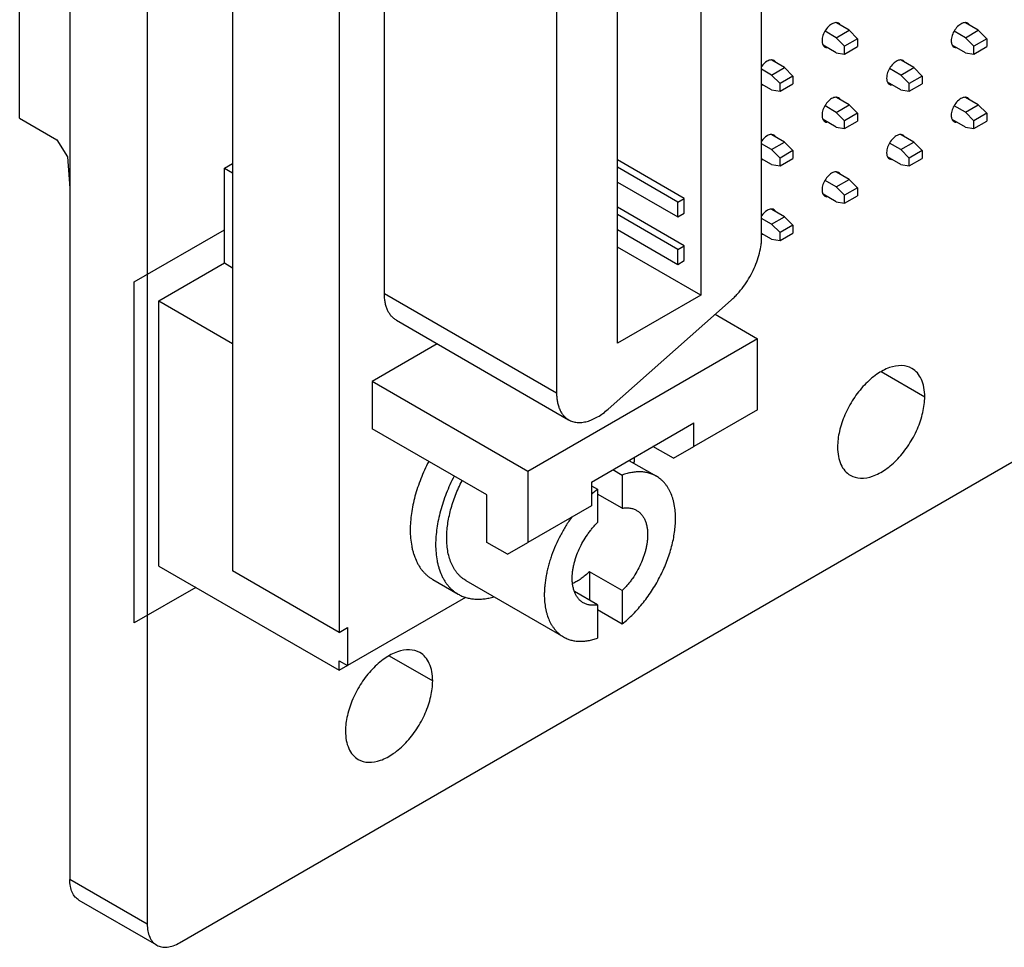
# Model space of a CAD drawing. Header units: inches. Extents: x 0 to 34, y 0 to 22.
# Tile 18 of 27: x 27.8 to 29.5, y 13.1 to 14.7. Entities that reach past the tile are written whole.
import ezdxf

# ---------------------------------------------------------------- set-up
doc = ezdxf.new("R2010")
doc.units = ezdxf.units.IN
doc.header["$LTSCALE"] = 1.87
doc.header["$MEASUREMENT"] = 0
doc.layers.get('0').update_dxf_attribs({"linetype": 'CONTINUOUS'})
doc.layers.add('02___PRT_ALL_AXES', color=7, linetype='CONTINUOUS')
doc.layers.add('DATUMCURVES', color=7, linetype='CONTINUOUS')

msp = doc.modelspace()

# ---------------------------------------------------------------- linework, layer by layer
at = {"color": 3, "linetype": 'CONTINUOUS'}
msp.add_line((27.9114, 19.6805), (27.9114, 13.2606), dxfattribs=at)
at = {"color": 7, "linetype": 'CONTINUOUS'}
for p, q in [((28.0451, 19.6033), (28.0451, 13.1834)), ((28.1924, 16.0136), (28.1924, 13.7928)), ((28.3763, 15.9074), (28.3763, 13.6866)), ((27.8251, 14.573), (27.8251, 15.5952)), ((28.4541, 14.2704), (28.4541, 15.4135)), ((29.1046, 14.3687), (29.1046, 15.3805)), ((28.9995, 15.3598), (28.9995, 14.268)), ((28.8561, 14.1852), (28.8561, 15.277)), ((28.751, 15.242), (28.751, 14.0989)), ((29.2332, 14.7117), (29.2139, 14.7229)), ((29.2332, 14.7117), (29.2555, 14.7246)), ((29.2555, 14.7246), (29.2335, 14.7372)), ((29.2555, 14.7246), (29.27, 14.7101)), ((29.4559, 14.7117), (29.4366, 14.7229)), ((29.4559, 14.7117), (29.4782, 14.7246)), ((29.4782, 14.7246), (29.4562, 14.7373)), ((29.4782, 14.7246), (29.4927, 14.7101)), ((29.2477, 14.6972), (29.2332, 14.7117)), ((29.27, 14.7101), (29.2477, 14.6972)), ((29.27, 14.7101), (29.27, 14.6966)), ((29.4704, 14.6972), (29.4559, 14.7117)), ((29.4927, 14.7101), (29.4704, 14.6972)), ((29.4927, 14.7101), (29.4927, 14.6966)), ((29.2332, 14.686), (29.2104, 14.6992)), ((29.2477, 14.6837), (29.2477, 14.6972)), ((29.2477, 14.6837), (29.27, 14.6966)), ((29.4559, 14.686), (29.4331, 14.6992)), ((29.4704, 14.6837), (29.4704, 14.6972)), ((29.4704, 14.6837), (29.4927, 14.6966)), ((29.1441, 14.6603), (29.1222, 14.6729)), ((29.2332, 14.686), (29.2477, 14.6837)), ((29.3668, 14.6603), (29.3449, 14.673)), ((29.4559, 14.686), (29.4704, 14.6837)), ((29.1218, 14.6474), (29.1046, 14.6574)), ((29.1218, 14.6474), (29.1441, 14.6603)), ((29.1441, 14.6603), (29.1586, 14.6458)), ((29.3445, 14.6474), (29.3252, 14.6586)), ((29.3445, 14.6474), (29.3668, 14.6603)), ((29.3668, 14.6603), (29.3813, 14.6458)), ((29.1364, 14.6329), (29.1218, 14.6474)), ((29.1586, 14.6458), (29.1364, 14.6329)), ((29.1586, 14.6458), (29.1586, 14.6323)), ((29.3591, 14.6329), (29.3445, 14.6474)), ((29.3813, 14.6458), (29.3591, 14.6329)), ((29.3813, 14.6458), (29.3813, 14.6323)), ((29.1218, 14.6217), (29.1046, 14.6317)), ((29.1218, 14.6217), (29.1364, 14.6194)), ((29.1364, 14.6194), (29.1364, 14.6329)), ((29.1364, 14.6194), (29.1586, 14.6323)), ((29.3445, 14.6217), (29.3217, 14.6349)), ((29.3445, 14.6217), (29.3591, 14.6194)), ((29.3591, 14.6194), (29.3591, 14.6329)), ((29.3591, 14.6194), (29.3813, 14.6323)), ((29.2555, 14.596), (29.2335, 14.6087)), ((29.4782, 14.596), (29.4562, 14.6087)), ((29.2332, 14.5831), (29.2139, 14.5943)), ((29.2332, 14.5831), (29.2555, 14.596)), ((29.2555, 14.596), (29.27, 14.5815)), ((29.4559, 14.5832), (29.4366, 14.5943)), ((29.4559, 14.5832), (29.4782, 14.596)), ((29.4782, 14.596), (29.4927, 14.5815)), ((27.8251, 14.573), (27.8894, 14.5359)), ((29.2332, 14.5574), (29.2104, 14.5706)), ((29.2477, 14.5687), (29.2332, 14.5831)), ((29.27, 14.5815), (29.2477, 14.5687)), ((29.2477, 14.5551), (29.2477, 14.5687)), ((29.2477, 14.5551), (29.27, 14.568)), ((29.27, 14.5815), (29.27, 14.568)), ((29.4559, 14.5574), (29.4331, 14.5706)), ((29.4704, 14.5687), (29.4559, 14.5832)), ((29.4927, 14.5815), (29.4704, 14.5687)), ((29.4704, 14.5552), (29.4704, 14.5687)), ((29.4704, 14.5552), (29.4927, 14.568)), ((29.4927, 14.5815), (29.4927, 14.568)), ((29.2332, 14.5574), (29.2477, 14.5551)), ((29.4559, 14.5574), (29.4704, 14.5552)), ((27.8894, 14.5359), (27.9075, 14.5062)), ((29.1441, 14.5317), (29.1222, 14.5444)), ((29.3668, 14.5317), (29.3449, 14.5444)), ((29.1218, 14.5189), (29.1046, 14.5288)), ((29.1218, 14.5189), (29.1441, 14.5317)), ((29.1364, 14.5044), (29.1218, 14.5189)), ((29.1586, 14.5172), (29.1364, 14.5044)), ((29.1441, 14.5317), (29.1586, 14.5172)), ((29.1586, 14.5172), (29.1586, 14.5037)), ((29.3445, 14.5189), (29.3252, 14.53)), ((29.3445, 14.5189), (29.3668, 14.5317)), ((29.3591, 14.5044), (29.3445, 14.5189)), ((29.3813, 14.5172), (29.3591, 14.5044)), ((29.3668, 14.5317), (29.3813, 14.5172)), ((29.3813, 14.5172), (29.3813, 14.5037)), ((27.9075, 14.5062), (27.9114, 14.4523)), ((28.9712, 14.4348), (28.8561, 14.5013)), ((29.1218, 14.4931), (29.1046, 14.5031)), ((29.1364, 14.4909), (29.1364, 14.5044)), ((29.1364, 14.4909), (29.1586, 14.5037)), ((29.3445, 14.4931), (29.3217, 14.5063)), ((29.3591, 14.4909), (29.3591, 14.5044)), ((29.3591, 14.4909), (29.3813, 14.5037)), ((28.1783, 14.4868), (28.1924, 14.4949)), ((28.1783, 14.4868), (28.1924, 14.4786)), ((28.1783, 14.3235), (28.1783, 14.4868)), ((28.9601, 14.4284), (28.8561, 14.4885)), ((29.1218, 14.4931), (29.1364, 14.4909)), ((29.3445, 14.4931), (29.3591, 14.4909)), ((29.2332, 14.4546), (29.2555, 14.4674)), ((29.2555, 14.4674), (29.2335, 14.4801)), ((29.2555, 14.4674), (29.27, 14.4529)), ((28.8561, 14.4628), (28.9601, 14.4028)), ((29.2332, 14.4546), (29.2139, 14.4657)), ((29.2477, 14.4401), (29.2332, 14.4546)), ((29.27, 14.4529), (29.2477, 14.4401)), ((29.27, 14.4529), (29.27, 14.4394)), ((28.9601, 14.4284), (28.9712, 14.4348)), ((28.9712, 14.4092), (28.9712, 14.4348)), ((29.2332, 14.4289), (29.2104, 14.442)), ((29.2477, 14.4266), (29.2477, 14.4401)), ((29.2477, 14.4266), (29.27, 14.4394)), ((28.9712, 14.3532), (28.8561, 14.4197)), ((28.9601, 14.4028), (28.9601, 14.4284)), ((29.1441, 14.4031), (29.1222, 14.4158)), ((29.2332, 14.4289), (29.2477, 14.4266)), ((28.9601, 14.3468), (28.8561, 14.4068)), ((28.9601, 14.4028), (28.9712, 14.4092)), ((29.1218, 14.3903), (29.1046, 14.4002)), ((29.1218, 14.3903), (29.1441, 14.4031)), ((29.1441, 14.4031), (29.1586, 14.3886)), ((28.8561, 14.3812), (28.9601, 14.3211)), ((29.1364, 14.3758), (29.1218, 14.3903)), ((29.1586, 14.3886), (29.1364, 14.3758)), ((29.1586, 14.3886), (29.1586, 14.3751)), ((29.1218, 14.3646), (29.1046, 14.3745)), ((29.1218, 14.3646), (29.1364, 14.3623)), ((29.1364, 14.3623), (29.1364, 14.3758)), ((29.1364, 14.3623), (29.1586, 14.3751)), ((28.9995, 14.268), (28.8561, 14.3508)), ((28.9601, 14.3468), (28.9712, 14.3532)), ((28.9712, 14.3275), (28.9712, 14.3532)), ((28.9601, 14.3211), (28.9601, 14.3468)), ((28.0651, 14.2582), (28.1783, 14.3235)), ((28.1783, 14.3235), (28.1924, 14.3153)), ((28.9601, 14.3211), (28.9712, 14.3275)), ((28.751, 14.0989), (28.4541, 14.2704)), ((28.9995, 14.268), (28.8561, 14.1852)), ((28.0651, 14.2582), (28.1924, 14.1847)), ((28.0651, 13.8009), (28.0651, 14.2582)), ((28.8401, 14.0715), (29.0522, 14.2596)), ((29.0245, 14.235), (29.0975, 14.1928)), ((28.4748, 14.2246), (28.7717, 14.0531)), ((28.545, 14.1841), (28.4328, 14.1193)), ((29.0975, 14.1928), (28.7015, 13.9642)), ((29.0975, 14.0704), (29.0975, 14.1928)), ((28.7015, 13.9642), (28.4328, 14.1193)), ((28.4328, 14.1193), (28.4328, 14.0377)), ((29.0975, 14.0704), (28.9879, 14.0071)), ((28.1008, 13.1513), (29.672, 14.0585)), ((28.8111, 13.9458), (28.9879, 14.0479)), ((28.9879, 14.0071), (28.9879, 14.0479)), ((28.6308, 13.9234), (28.4328, 14.0377)), ((28.9526, 13.9867), (28.9172, 14.0071)), ((28.9526, 13.9867), (28.9879, 14.0071)), ((28.8757, 13.9831), (28.923, 13.9558)), ((28.8827, 13.979), (28.8854, 13.9806)), ((28.8854, 13.9806), (28.8854, 13.9887)), ((28.7015, 13.9642), (28.7015, 13.8417)), ((28.848, 13.9671), (28.8642, 13.9578)), ((28.8642, 13.9578), (28.8642, 13.9005)), ((28.8111, 13.9458), (28.8111, 13.905)), ((28.6308, 13.8417), (28.6308, 13.9234)), ((28.8111, 13.9394), (28.8217, 13.9333)), ((28.8217, 13.9333), (28.8217, 13.876)), ((28.8642, 13.9005), (28.8217, 13.925)), ((28.8111, 13.905), (28.7015, 13.8417)), ((28.6662, 13.8213), (28.6308, 13.8417)), ((28.6662, 13.8213), (28.7015, 13.8417)), ((28.0651, 13.8009), (28.3763, 13.6213)), ((28.3763, 13.6866), (28.1924, 13.7928)), ((28.8642, 13.7585), (28.8076, 13.7912)), ((28.8076, 13.7912), (28.8076, 13.7422)), ((28.5947, 13.7759), (28.763, 13.6787)), ((28.8217, 13.734), (28.7816, 13.7572)), ((28.8642, 13.7585), (28.8642, 13.7012)), ((28.3763, 13.6213), (28.5946, 13.7473)), ((28.8217, 13.734), (28.8217, 13.6767)), ((28.8217, 13.7257), (28.8642, 13.7012)), ((28.3763, 13.6866), (28.3904, 13.6948)), ((28.3904, 13.6948), (28.3904, 13.6295)), ((28.3763, 13.6376), (28.3904, 13.6295)), ((28.3763, 13.6213), (28.3763, 13.6376)), ((28.0451, 13.1834), (27.9114, 13.2606)), ((28.0614, 13.1474), (27.9278, 13.2245))]:
    msp.add_line(p, q, dxfattribs=at)
msp.add_arc((28.9487, 13.7743), 0.2035, 128.6027, 132.5794, dxfattribs=at)
for points, knots in [([(29.0522, 14.2596), (29.0541, 14.2612), (29.0578, 14.2647), (29.065, 14.2723), (29.0734, 14.2826), (29.0824, 14.2961), (29.0902, 14.3104), (29.0964, 14.3251), (29.101, 14.34), (29.1035, 14.3523), (29.1044, 14.3618), (29.1046, 14.3664), (29.1046, 14.3687)], [0, 0, 0, 0, 0.060858, 0.123275, 0.251497, 0.382434, 0.51386, 0.643422, 0.768871, 0.888284, 0.94522, 1, 1, 1, 1]), ([(28.4748, 14.2246), (28.4731, 14.2256), (28.47, 14.2278), (28.4658, 14.2319), (28.4622, 14.2367), (28.4593, 14.2423), (28.4569, 14.2485), (28.4553, 14.2554), (28.4543, 14.2627), (28.4541, 14.2678), (28.4541, 14.2704)], [0, 0, 0, 0, 0.108013, 0.218069, 0.332003, 0.451338, 0.577247, 0.710534, 0.851529, 1, 1, 1, 1]), ([(28.751, 14.0989), (28.751, 14.0963), (28.7513, 14.0912), (28.7522, 14.0839), (28.7539, 14.0771), (28.7562, 14.0708), (28.7592, 14.0653), (28.7628, 14.0604), (28.767, 14.0563), (28.7701, 14.0541), (28.7717, 14.0531)], [0, 0, 0, 0, 0.148471, 0.289466, 0.422753, 0.548662, 0.667997, 0.781931, 0.891987, 1, 1, 1, 1]), ([(28.7717, 14.0531), (28.7728, 14.0525), (28.7751, 14.0514), (28.7787, 14.05), (28.7825, 14.0491), (28.7864, 14.0486), (28.7905, 14.0484), (28.7947, 14.0486), (28.7991, 14.0493), (28.8051, 14.0506), (28.8128, 14.0534), (28.8221, 14.058), (28.8313, 14.0641), (28.8371, 14.0689), (28.8401, 14.0715)], [0, 0, 0, 0, 0.050244, 0.100913, 0.152418, 0.205134, 0.259389, 0.315465, 0.373586, 0.433909, 0.561481, 0.698661, 0.845215, 1, 1, 1, 1]), ([(28.923, 13.9558), (28.921, 13.957), (28.9168, 13.959), (28.9102, 13.9613), (28.9032, 13.9628), (28.8958, 13.9634), (28.8882, 13.9632), (28.8817, 13.9624), (28.8764, 13.9614), (28.871, 13.9601), (28.8669, 13.9588), (28.8642, 13.9578)], [0, 0, 0, 0, 0.11364, 0.228532, 0.34585, 0.466646, 0.591834, 0.722163, 0.789446, 0.858174, 1, 1, 1, 1]), ([(28.5743, 13.956), (28.5718, 13.9511), (28.567, 13.9412), (28.5606, 13.9262), (28.5551, 13.9111), (28.5506, 13.896), (28.547, 13.8811), (28.5444, 13.8664), (28.5428, 13.8521), (28.5424, 13.8427), (28.5424, 13.8381)], [0, 0, 0, 0, 0.13388, 0.266463, 0.397077, 0.52508, 0.649863, 0.770916, 0.88779, 1, 1, 1, 1]), ([(28.5615, 13.8491), (28.5615, 13.853), (28.5618, 13.8609), (28.5631, 13.8729), (28.5653, 13.8852), (28.5682, 13.8977), (28.572, 13.9104), (28.5765, 13.9231), (28.5818, 13.9357), (28.5858, 13.944), (28.5879, 13.9481)], [0, 0, 0, 0, 0.112303, 0.229226, 0.35028, 0.47501, 0.602941, 0.733503, 0.866072, 1, 1, 1, 1]), ([(28.9561, 13.8826), (28.9561, 13.8867), (28.9558, 13.8949), (28.9544, 13.9048), (28.9528, 13.9123), (28.9508, 13.9193), (28.9483, 13.926), (28.9453, 13.9321), (28.9428, 13.9364), (28.9401, 13.9405), (28.9371, 13.9442), (28.9339, 13.9476), (28.9305, 13.9507), (28.9268, 13.9534), (28.9243, 13.9551), (28.923, 13.9558)], [0, 0, 0, 0, 0.148498, 0.289395, 0.356953, 0.422616, 0.548474, 0.608922, 0.66786, 0.725438, 0.781837, 0.837261, 0.891934, 0.946096, 1, 1, 1, 1]), ([(28.8642, 13.9005), (28.8664, 13.9009), (28.8698, 13.9013), (28.8742, 13.9012), (28.8774, 13.9009), (28.8805, 13.9003), (28.8835, 13.8995), (28.8863, 13.8984), (28.8881, 13.8974), (28.889, 13.8969)], [0, 0, 0, 0, 0.268083, 0.396445, 0.521445, 0.643634, 0.763652, 0.882197, 1, 1, 1, 1]), ([(28.889, 13.8969), (28.8897, 13.8965), (28.8912, 13.8956), (28.8933, 13.894), (28.8953, 13.8922), (28.8971, 13.8902), (28.8988, 13.8881), (28.9009, 13.885), (28.9032, 13.8807), (28.9054, 13.8749), (28.9069, 13.8686), (28.9078, 13.8619), (28.908, 13.8572), (28.908, 13.8548)], [0, 0, 0, 0, 0.053912, 0.108082, 0.162762, 0.218192, 0.274597, 0.332183, 0.451511, 0.577383, 0.710571, 0.851489, 1, 1, 1, 1]), ([(28.7775, 13.886), (28.7738, 13.8808), (28.7685, 13.8729), (28.7621, 13.862), (28.756, 13.8509), (28.7492, 13.8367), (28.7434, 13.8222), (28.7395, 13.8105), (28.7369, 13.8019), (28.7348, 13.7932), (28.7324, 13.782), (28.7308, 13.7708), (28.73, 13.7599), (28.7298, 13.7546), (28.7298, 13.7519)], [0, 0, 0, 0, 0.131481, 0.197501, 0.263492, 0.394746, 0.524043, 0.587599, 0.650231, 0.711805, 0.772207, 0.889058, 0.945326, 1, 1, 1, 1]), ([(28.7779, 13.7797), (28.7779, 13.7817), (28.778, 13.7857), (28.7786, 13.7918), (28.7796, 13.7981), (28.781, 13.8044), (28.7827, 13.8109), (28.7855, 13.8196), (28.7898, 13.8304), (28.7963, 13.843), (28.8026, 13.853), (28.8081, 13.8606), (28.8125, 13.8661), (28.817, 13.8712), (28.8201, 13.8745), (28.8217, 13.876)], [0, 0, 0, 0, 0.054651, 0.111324, 0.169831, 0.229999, 0.291653, 0.354591, 0.48334, 0.614317, 0.745439, 0.810421, 0.874684, 0.937975, 1, 1, 1, 1]), ([(28.8642, 13.7012), (28.8674, 13.7038), (28.8739, 13.7093), (28.8831, 13.7181), (28.8921, 13.7278), (28.9007, 13.7381), (28.9089, 13.7489), (28.9166, 13.7603), (28.9237, 13.7721), (28.9302, 13.7843), (28.9361, 13.7966), (28.9413, 13.8092), (28.9458, 13.8218), (28.9495, 13.8343), (28.9524, 13.8468), (28.9545, 13.859), (28.9558, 13.8709), (28.9561, 13.8787), (28.9561, 13.8826)], [0, 0, 0, 0, 0.059572, 0.120953, 0.18383, 0.247927, 0.312962, 0.378621, 0.444576, 0.510499, 0.576066, 0.640954, 0.704853, 0.767464, 0.828509, 0.887758, 0.944999, 1, 1, 1, 1]), ([(28.908, 13.8548), (28.908, 13.8528), (28.9079, 13.8488), (28.9073, 13.8427), (28.9063, 13.8364), (28.905, 13.8301), (28.9032, 13.8236), (28.9004, 13.8149), (28.8961, 13.8041), (28.8897, 13.7915), (28.8834, 13.7815), (28.8778, 13.7739), (28.8735, 13.7684), (28.8689, 13.7633), (28.8658, 13.7601), (28.8642, 13.7585)], [0, 0, 0, 0, 0.054651, 0.111324, 0.169831, 0.229999, 0.291653, 0.354591, 0.48334, 0.614317, 0.745439, 0.810421, 0.874684, 0.937975, 1, 1, 1, 1]), ([(28.5424, 13.8381), (28.5424, 13.8332), (28.5428, 13.8237), (28.5444, 13.8121), (28.5463, 13.8033), (28.5486, 13.7951), (28.5515, 13.7874), (28.5551, 13.7801), (28.558, 13.7751), (28.5612, 13.7704), (28.5646, 13.7661), (28.5684, 13.7621), (28.5724, 13.7585), (28.5766, 13.7553), (28.5796, 13.7534), (28.5812, 13.7525)], [0, 0, 0, 0, 0.148506, 0.289395, 0.35695, 0.422613, 0.548474, 0.608923, 0.667861, 0.725438, 0.781836, 0.83726, 0.891933, 0.946095, 1, 1, 1, 1]), ([(28.5947, 13.7759), (28.5934, 13.7766), (28.5908, 13.7782), (28.5872, 13.781), (28.5837, 13.7841), (28.5805, 13.7875), (28.5776, 13.7912), (28.5739, 13.7966), (28.5699, 13.8042), (28.5661, 13.8141), (28.5635, 13.825), (28.5619, 13.8368), (28.5615, 13.8449), (28.5615, 13.8491)], [0, 0, 0, 0, 0.053911, 0.10808, 0.16276, 0.21819, 0.274597, 0.332184, 0.451508, 0.577379, 0.710573, 0.851498, 1, 1, 1, 1]), ([(28.8076, 13.7912), (28.8053, 13.7889), (28.8007, 13.7847), (28.7935, 13.7792), (28.7861, 13.7745), (28.7811, 13.7719), (28.7786, 13.7708)], [0, 0, 0, 0, 0.26791, 0.524861, 0.769185, 1, 1, 1, 1]), ([(28.797, 13.7376), (28.7962, 13.738), (28.7947, 13.739), (28.7926, 13.7405), (28.7907, 13.7423), (28.7888, 13.7443), (28.7871, 13.7464), (28.785, 13.7495), (28.7827, 13.7539), (28.7806, 13.7596), (28.779, 13.7659), (28.7781, 13.7726), (28.7779, 13.7773), (28.7779, 13.7797)], [0, 0, 0, 0, 0.053912, 0.108082, 0.162762, 0.218192, 0.274597, 0.332183, 0.451511, 0.577383, 0.710571, 0.851489, 1, 1, 1, 1]), ([(28.5812, 13.7525), (28.5833, 13.7513), (28.5877, 13.749), (28.5947, 13.7465), (28.6021, 13.7448), (28.6098, 13.7438), (28.6177, 13.7436), (28.6246, 13.7441), (28.6301, 13.7449), (28.6358, 13.746), (28.6401, 13.7471), (28.643, 13.7479)], [0, 0, 0, 0, 0.115221, 0.231494, 0.349821, 0.471124, 0.596197, 0.725705, 0.792309, 0.860203, 1, 1, 1, 1]), ([(28.7298, 13.7519), (28.7298, 13.7478), (28.7302, 13.7396), (28.7315, 13.7297), (28.7332, 13.7222), (28.7351, 13.7152), (28.7376, 13.7085), (28.7406, 13.7024), (28.7431, 13.6981), (28.7459, 13.6941), (28.7488, 13.6903), (28.752, 13.6869), (28.7555, 13.6838), (28.7591, 13.6811), (28.7616, 13.6794), (28.763, 13.6787)], [0, 0, 0, 0, 0.148498, 0.289395, 0.356953, 0.422616, 0.548474, 0.608922, 0.66786, 0.725438, 0.781837, 0.837261, 0.891934, 0.946096, 1, 1, 1, 1]), ([(28.8217, 13.734), (28.8195, 13.7336), (28.8161, 13.7332), (28.8117, 13.7333), (28.8085, 13.7336), (28.8054, 13.7342), (28.8025, 13.735), (28.7996, 13.7362), (28.7978, 13.7371), (28.797, 13.7376)], [0, 0, 0, 0, 0.268083, 0.396445, 0.521445, 0.643634, 0.763652, 0.882197, 1, 1, 1, 1]), ([(28.763, 13.6787), (28.765, 13.6775), (28.7691, 13.6755), (28.7757, 13.6732), (28.7828, 13.6717), (28.7901, 13.6711), (28.7977, 13.6713), (28.8042, 13.6721), (28.8095, 13.6731), (28.815, 13.6744), (28.819, 13.6757), (28.8217, 13.6767)], [0, 0, 0, 0, 0.11364, 0.228532, 0.34585, 0.466646, 0.591834, 0.722163, 0.789446, 0.858174, 1, 1, 1, 1]), ([(28.0451, 13.1834), (28.0451, 13.1794), (28.0457, 13.1719), (28.0487, 13.1614), (28.0539, 13.153), (28.0588, 13.1489), (28.0614, 13.1474)], [0, 0, 0, 0, 0.289536, 0.549108, 0.78225, 1, 1, 1, 1]), ([(28.0614, 13.1474), (28.064, 13.1459), (28.0699, 13.1437), (28.0799, 13.1435), (28.0904, 13.146), (28.0973, 13.1493), (28.1008, 13.1513)], [0, 0, 0, 0, 0.217744, 0.450885, 0.710458, 1, 1, 1, 1])]:
    msp.add_open_spline(points, degree=3, knots=knots, dxfattribs=at)
at = {"color": 3, "linetype": 'CONTINUOUS'}
msp.add_open_spline([(27.9278, 13.2245), (27.9252, 13.226), (27.9203, 13.2301), (27.9151, 13.2386), (27.9121, 13.249), (27.9114, 13.2566), (27.9114, 13.2606)], degree=3, knots=[0, 0, 0, 0, 0.21775, 0.450892, 0.710464, 1, 1, 1, 1], dxfattribs=at)
at = {"layer": '02___PRT_ALL_AXES', "color": 7, "linetype": 'CONTINUOUS'}
for p, q in [((29.1045, 14.6306), (29.1058, 14.6304)), ((29.1045, 14.502), (29.1058, 14.5018)), ((29.1044, 14.3734), (29.1058, 14.3732)), ((29.3106, 14.1363), (29.3858, 14.0929)), ((28.5373, 13.7778), (28.5812, 13.7525)), ((28.4621, 13.6463), (28.5373, 13.6029))]:
    msp.add_line(p, q, dxfattribs=at)
for points, knots in [([(29.2337, 14.7377), (29.2334, 14.7378), (29.2318, 14.7378), (29.2303, 14.7375), (29.2292, 14.7371)], [0, 0, 0, 0, 0.235971, 1, 1, 1, 1]), ([(29.4564, 14.7377), (29.4561, 14.7378), (29.4545, 14.7378), (29.453, 14.7375), (29.4519, 14.7372)], [0, 0, 0, 0, 0.235972, 1, 1, 1, 1]), ([(29.2292, 14.7371), (29.2264, 14.7363), (29.221, 14.7329), (29.2146, 14.7254), (29.2101, 14.7164), (29.2087, 14.7097), (29.2087, 14.7066)], [0, 0, 0, 0, 0.22212, 0.484081, 0.754977, 1, 1, 1, 1]), ([(29.2405, 14.7332), (29.2403, 14.7336), (29.2395, 14.7349), (29.2383, 14.7361), (29.2373, 14.7367)], [0, 0, 0, 0, 0.262717, 1, 1, 1, 1]), ([(29.4519, 14.7372), (29.4491, 14.7363), (29.4437, 14.7329), (29.4373, 14.7254), (29.4328, 14.7164), (29.4314, 14.7097), (29.4314, 14.7066)], [0, 0, 0, 0, 0.22212, 0.484081, 0.754977, 1, 1, 1, 1]), ([(29.4632, 14.7332), (29.463, 14.7336), (29.4622, 14.735), (29.461, 14.7361), (29.46, 14.7367)], [0, 0, 0, 0, 0.262719, 1, 1, 1, 1]), ([(29.2087, 14.7066), (29.2087, 14.7059), (29.2089, 14.7033), (29.2095, 14.7008), (29.2104, 14.6992)], [0, 0, 0, 0, 0.273533, 1, 1, 1, 1]), ([(29.4314, 14.7066), (29.4314, 14.7059), (29.4316, 14.7033), (29.4322, 14.7008), (29.4331, 14.6992)], [0, 0, 0, 0, 0.273535, 1, 1, 1, 1]), ([(29.2104, 14.6992), (29.2106, 14.6988), (29.2114, 14.6975), (29.2126, 14.6963), (29.2136, 14.6957)], [0, 0, 0, 0, 0.262713, 1, 1, 1, 1]), ([(29.4331, 14.6992), (29.4333, 14.6988), (29.4341, 14.6975), (29.4353, 14.6963), (29.4363, 14.6958)], [0, 0, 0, 0, 0.26271, 1, 1, 1, 1]), ([(29.1178, 14.6729), (29.1166, 14.6725), (29.1113, 14.6701), (29.1071, 14.6658), (29.1045, 14.6621)], [0, 0, 0, 0, 0.219115, 1, 1, 1, 1]), ([(29.1224, 14.6734), (29.122, 14.6735), (29.1205, 14.6735), (29.1189, 14.6732), (29.1178, 14.6729)], [0, 0, 0, 0, 0.23597, 1, 1, 1, 1]), ([(29.1291, 14.6689), (29.1289, 14.6693), (29.1281, 14.6706), (29.1269, 14.6718), (29.1259, 14.6724)], [0, 0, 0, 0, 0.262716, 1, 1, 1, 1]), ([(29.3405, 14.6729), (29.3378, 14.672), (29.3324, 14.6686), (29.326, 14.6611), (29.3214, 14.6521), (29.3201, 14.6454), (29.3201, 14.6423)], [0, 0, 0, 0, 0.22212, 0.484081, 0.754977, 1, 1, 1, 1]), ([(29.3451, 14.6734), (29.3447, 14.6735), (29.3432, 14.6735), (29.3416, 14.6732), (29.3405, 14.6729)], [0, 0, 0, 0, 0.235971, 1, 1, 1, 1]), ([(29.3519, 14.6689), (29.3517, 14.6693), (29.3508, 14.6707), (29.3496, 14.6718), (29.3486, 14.6724)], [0, 0, 0, 0, 0.262718, 1, 1, 1, 1]), ([(29.3201, 14.6423), (29.3201, 14.6416), (29.3202, 14.639), (29.3209, 14.6365), (29.3217, 14.6349)], [0, 0, 0, 0, 0.273534, 1, 1, 1, 1]), ([(29.3217, 14.6349), (29.3219, 14.6345), (29.3228, 14.6332), (29.324, 14.632), (29.325, 14.6315)], [0, 0, 0, 0, 0.262711, 1, 1, 1, 1]), ([(29.2292, 14.6086), (29.2264, 14.6077), (29.221, 14.6043), (29.2146, 14.5968), (29.2101, 14.5878), (29.2087, 14.5811), (29.2087, 14.578)], [0, 0, 0, 0, 0.22212, 0.484081, 0.754977, 1, 1, 1, 1]), ([(29.2337, 14.6091), (29.2334, 14.6092), (29.2318, 14.6092), (29.2303, 14.6089), (29.2292, 14.6086)], [0, 0, 0, 0, 0.235971, 1, 1, 1, 1]), ([(29.2405, 14.6047), (29.2403, 14.605), (29.2395, 14.6064), (29.2383, 14.6075), (29.2373, 14.6081)], [0, 0, 0, 0, 0.262717, 1, 1, 1, 1]), ([(29.4519, 14.6086), (29.4491, 14.6077), (29.4437, 14.6043), (29.4373, 14.5968), (29.4328, 14.5878), (29.4314, 14.5811), (29.4314, 14.578)], [0, 0, 0, 0, 0.22212, 0.484081, 0.754977, 1, 1, 1, 1]), ([(29.4564, 14.6092), (29.4561, 14.6092), (29.4545, 14.6092), (29.453, 14.6089), (29.4519, 14.6086)], [0, 0, 0, 0, 0.235972, 1, 1, 1, 1]), ([(29.4632, 14.6047), (29.463, 14.605), (29.4622, 14.6064), (29.461, 14.6075), (29.46, 14.6081)], [0, 0, 0, 0, 0.262719, 1, 1, 1, 1]), ([(29.2087, 14.578), (29.2087, 14.5773), (29.2089, 14.5748), (29.2095, 14.5722), (29.2104, 14.5706)], [0, 0, 0, 0, 0.273534, 1, 1, 1, 1]), ([(29.2104, 14.5706), (29.2106, 14.5702), (29.2114, 14.5689), (29.2126, 14.5677), (29.2136, 14.5672)], [0, 0, 0, 0, 0.262712, 1, 1, 1, 1]), ([(29.4314, 14.578), (29.4314, 14.5773), (29.4316, 14.5748), (29.4322, 14.5722), (29.4331, 14.5706)], [0, 0, 0, 0, 0.273536, 1, 1, 1, 1]), ([(29.4331, 14.5706), (29.4333, 14.5702), (29.4341, 14.5689), (29.4353, 14.5678), (29.4363, 14.5672)], [0, 0, 0, 0, 0.262709, 1, 1, 1, 1]), ([(29.1178, 14.5443), (29.1166, 14.5439), (29.1113, 14.5415), (29.1071, 14.5372), (29.1045, 14.5336)], [0, 0, 0, 0, 0.219115, 1, 1, 1, 1]), ([(29.1224, 14.5449), (29.122, 14.5449), (29.1205, 14.5449), (29.1189, 14.5446), (29.1178, 14.5443)], [0, 0, 0, 0, 0.23597, 1, 1, 1, 1]), ([(29.1291, 14.5404), (29.1289, 14.5407), (29.1281, 14.5421), (29.1269, 14.5432), (29.1259, 14.5438)], [0, 0, 0, 0, 0.262716, 1, 1, 1, 1]), ([(29.3405, 14.5443), (29.3378, 14.5434), (29.3324, 14.54), (29.326, 14.5325), (29.3214, 14.5235), (29.3201, 14.5168), (29.3201, 14.5137)], [0, 0, 0, 0, 0.22212, 0.484081, 0.754977, 1, 1, 1, 1]), ([(29.3451, 14.5449), (29.3447, 14.5449), (29.3432, 14.5449), (29.3416, 14.5446), (29.3405, 14.5443)], [0, 0, 0, 0, 0.235971, 1, 1, 1, 1]), ([(29.3519, 14.5404), (29.3517, 14.5407), (29.3508, 14.5421), (29.3496, 14.5432), (29.3486, 14.5438)], [0, 0, 0, 0, 0.262718, 1, 1, 1, 1]), ([(29.3201, 14.5137), (29.3201, 14.513), (29.3202, 14.5105), (29.3209, 14.5079), (29.3217, 14.5063)], [0, 0, 0, 0, 0.273535, 1, 1, 1, 1]), ([(29.3217, 14.5063), (29.3219, 14.5059), (29.3228, 14.5046), (29.324, 14.5035), (29.325, 14.5029)], [0, 0, 0, 0, 0.26271, 1, 1, 1, 1]), ([(29.2292, 14.48), (29.2264, 14.4791), (29.221, 14.4757), (29.2146, 14.4682), (29.2101, 14.4592), (29.2087, 14.4526), (29.2087, 14.4494)], [0, 0, 0, 0, 0.22212, 0.484081, 0.754977, 1, 1, 1, 1]), ([(29.2337, 14.4806), (29.2334, 14.4806), (29.2318, 14.4806), (29.2303, 14.4803), (29.2292, 14.48)], [0, 0, 0, 0, 0.235971, 1, 1, 1, 1]), ([(29.2405, 14.4761), (29.2403, 14.4764), (29.2395, 14.4778), (29.2383, 14.4789), (29.2373, 14.4795)], [0, 0, 0, 0, 0.262717, 1, 1, 1, 1]), ([(29.2087, 14.4494), (29.2087, 14.4487), (29.2089, 14.4462), (29.2095, 14.4436), (29.2104, 14.442)], [0, 0, 0, 0, 0.273535, 1, 1, 1, 1]), ([(29.2104, 14.442), (29.2106, 14.4416), (29.2114, 14.4403), (29.2126, 14.4392), (29.2136, 14.4386)], [0, 0, 0, 0, 0.262711, 1, 1, 1, 1]), ([(29.1178, 14.4157), (29.1166, 14.4153), (29.1113, 14.4129), (29.1071, 14.4086), (29.1045, 14.405)], [0, 0, 0, 0, 0.219115, 1, 1, 1, 1]), ([(29.1224, 14.4163), (29.122, 14.4163), (29.1205, 14.4163), (29.1189, 14.416), (29.1178, 14.4157)], [0, 0, 0, 0, 0.23597, 1, 1, 1, 1]), ([(29.1291, 14.4118), (29.1289, 14.4121), (29.1281, 14.4135), (29.1269, 14.4146), (29.1259, 14.4152)], [0, 0, 0, 0, 0.262716, 1, 1, 1, 1]), ([(29.3638, 14.1415), (29.3585, 14.1446), (29.3451, 14.148), (29.3237, 14.1437), (29.3017, 14.1317), (29.2807, 14.1131), (29.2621, 14.0893), (29.2475, 14.0623), (29.238, 14.0343), (29.2355, 14.0152), (29.2355, 14.0061)], [0, 0, 0, 0, 0.086933, 0.186403, 0.303794, 0.43761, 0.582117, 0.729428, 0.87119, 1, 1, 1, 1]), ([(29.3858, 14.0929), (29.3858, 14.0983), (29.385, 14.1085), (29.3808, 14.1226), (29.3738, 14.134), (29.3673, 14.1395), (29.3638, 14.1415)], [0, 0, 0, 0, 0.28954, 0.549113, 0.782257, 1, 1, 1, 1]), ([(29.2575, 13.9574), (29.2628, 13.9544), (29.2761, 13.9509), (29.2976, 13.9552), (29.3195, 13.9672), (29.3406, 13.9858), (29.3591, 14.0096), (29.3738, 14.0366), (29.3832, 14.0647), (29.3858, 14.0838), (29.3858, 14.0929)], [0, 0, 0, 0, 0.086933, 0.186403, 0.303794, 0.43761, 0.582117, 0.729428, 0.87119, 1, 1, 1, 1]), ([(29.2355, 14.0061), (29.2355, 14.0007), (29.2363, 13.9904), (29.2404, 13.9764), (29.2474, 13.965), (29.254, 13.9594), (29.2575, 13.9574)], [0, 0, 0, 0, 0.28954, 0.549113, 0.782257, 1, 1, 1, 1]), ([(28.5305, 13.9813), (28.528, 13.9764), (28.5232, 13.9665), (28.5168, 13.9515), (28.5113, 13.9364), (28.5067, 13.9213), (28.5031, 13.9064), (28.5005, 13.8917), (28.499, 13.8774), (28.4986, 13.868), (28.4986, 13.8634)], [0, 0, 0, 0, 0.13388, 0.266463, 0.397077, 0.52508, 0.649863, 0.770916, 0.88779, 1, 1, 1, 1]), ([(28.4986, 13.8634), (28.4986, 13.8585), (28.499, 13.849), (28.5006, 13.8374), (28.5025, 13.8286), (28.5048, 13.8204), (28.5077, 13.8127), (28.5112, 13.8055), (28.5141, 13.8004), (28.5173, 13.7957), (28.5208, 13.7914), (28.5246, 13.7874), (28.5286, 13.7838), (28.5328, 13.7806), (28.5358, 13.7787), (28.5373, 13.7778)], [0, 0, 0, 0, 0.148506, 0.289395, 0.35695, 0.422613, 0.548474, 0.608923, 0.667861, 0.725438, 0.781836, 0.83726, 0.891933, 0.946095, 1, 1, 1, 1]), ([(28.5152, 13.6516), (28.5099, 13.6547), (28.4966, 13.6581), (28.4751, 13.6538), (28.4532, 13.6418), (28.4322, 13.6232), (28.4136, 13.5994), (28.399, 13.5724), (28.3895, 13.5443), (28.3869, 13.5252), (28.3869, 13.5161)], [0, 0, 0, 0, 0.086933, 0.186403, 0.303794, 0.43761, 0.582117, 0.729428, 0.87119, 1, 1, 1, 1]), ([(28.5373, 13.6029), (28.5373, 13.6083), (28.5364, 13.6186), (28.5323, 13.6326), (28.5253, 13.6441), (28.5188, 13.6496), (28.5152, 13.6516)], [0, 0, 0, 0, 0.28954, 0.549113, 0.782257, 1, 1, 1, 1]), ([(28.4089, 13.4675), (28.4143, 13.4644), (28.4276, 13.461), (28.4491, 13.4653), (28.471, 13.4773), (28.492, 13.4959), (28.5106, 13.5197), (28.5252, 13.5467), (28.5347, 13.5748), (28.5373, 13.5939), (28.5373, 13.6029)], [0, 0, 0, 0, 0.086933, 0.186403, 0.303794, 0.43761, 0.582117, 0.729428, 0.87119, 1, 1, 1, 1]), ([(28.3869, 13.5161), (28.3869, 13.5108), (28.3878, 13.5005), (28.3919, 13.4864), (28.3989, 13.475), (28.4054, 13.4695), (28.4089, 13.4675)], [0, 0, 0, 0, 0.28954, 0.549113, 0.782257, 1, 1, 1, 1])]:
    msp.add_open_spline(points, degree=3, knots=knots, dxfattribs=at)
for points in [[(29.2373, 14.7367), (29.2362, 14.7373), (29.2349, 14.7376), (29.2337, 14.7377)], [(29.46, 14.7367), (29.4589, 14.7373), (29.4577, 14.7376), (29.4564, 14.7377)], [(29.2136, 14.6957), (29.2147, 14.6951), (29.2159, 14.6948), (29.2172, 14.6947)], [(29.4363, 14.6958), (29.4374, 14.6951), (29.4386, 14.6948), (29.4399, 14.6947)], [(29.1259, 14.6724), (29.1248, 14.673), (29.1236, 14.6733), (29.1224, 14.6734)], [(29.3486, 14.6724), (29.3475, 14.673), (29.3463, 14.6733), (29.3451, 14.6734)], [(29.325, 14.6315), (29.326, 14.6308), (29.3273, 14.6305), (29.3285, 14.6304)], [(29.2373, 14.6081), (29.2362, 14.6087), (29.2349, 14.609), (29.2337, 14.6091)], [(29.46, 14.6081), (29.4589, 14.6087), (29.4577, 14.6091), (29.4564, 14.6092)], [(29.2136, 14.5672), (29.2147, 14.5665), (29.2159, 14.5662), (29.2172, 14.5661)], [(29.4363, 14.5672), (29.4374, 14.5666), (29.4386, 14.5662), (29.4399, 14.5661)], [(29.1259, 14.5438), (29.1248, 14.5444), (29.1236, 14.5448), (29.1224, 14.5449)], [(29.3486, 14.5438), (29.3475, 14.5444), (29.3463, 14.5448), (29.3451, 14.5449)], [(29.325, 14.5029), (29.326, 14.5023), (29.3273, 14.5019), (29.3285, 14.5018)], [(29.2373, 14.4795), (29.2362, 14.4801), (29.2349, 14.4805), (29.2337, 14.4806)], [(29.2136, 14.4386), (29.2147, 14.438), (29.2159, 14.4376), (29.2172, 14.4375)], [(29.1259, 14.4152), (29.1248, 14.4158), (29.1236, 14.4162), (29.1224, 14.4163)]]:
    msp.add_open_spline(points, degree=3, dxfattribs=at)
at = {"layer": 'DATUMCURVES', "color": 4, "linetype": 'CONTINUOUS'}
for p, q in [((28.0227, 14.2908), (28.1783, 14.3806)), ((28.0227, 13.703), (28.0227, 14.2908)), ((28.1288, 13.7642), (28.0227, 13.703))]:
    msp.add_line(p, q, dxfattribs=at)

doc.saveas('drawing.dxf')
